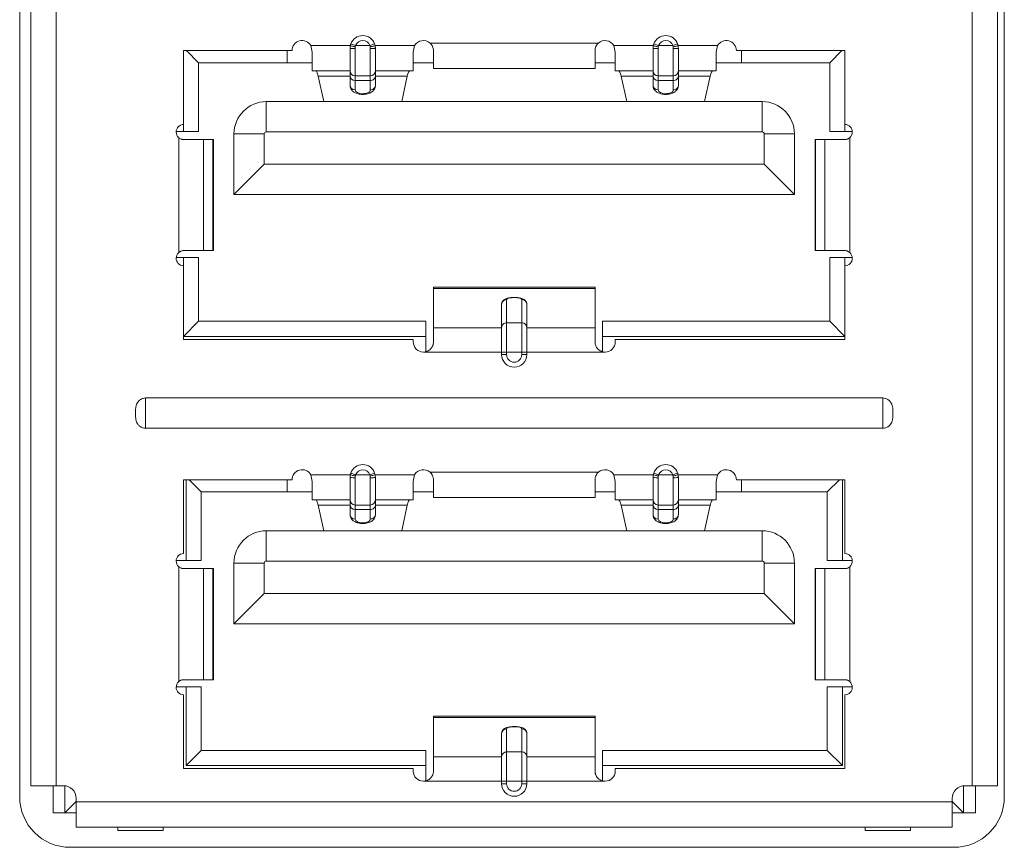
# Model space of a CAD drawing. Header units: millimetres. Extents: x 10000 to 10429, y -3552 to -3104.
# Tile 18 of 44: x 10169 to 10188, y -3520 to -3504. Entities that reach past the tile are written whole.
import ezdxf

# ---------------------------------------------------------------- set-up
doc = ezdxf.new("R2010")
doc.units = ezdxf.units.MM
doc.layers.add('1', color=7, linetype='Continuous', true_color=0xffffff)

msp = doc.modelspace()

# ---------------------------------------------------------------- linework, layer by layer
at = {"layer": '1', "color": 7, "linetype": 'Continuous', "lineweight": 18}
for p, q in [((10168.828, -3518.855), (10168.828, -3489.655)), ((10169.328, -3489.655), (10169.328, -3518.855)), ((10187.469, -3518.855), (10187.469, -3489.655)), ((10187.969, -3518.855), (10187.969, -3489.655)), ((10168.605, -3519.075), (10168.605, -3489.725)), ((10188.105, -3489.725), (10188.105, -3519.075)), ((10176.731, -3504.145), (10180.066, -3504.145)), ((10171.849, -3505.755), (10171.849, -3504.295)), ((10171.849, -3504.295), (10173.999, -3504.295)), ((10171.909, -3504.295), (10172.149, -3504.535)), ((10173.899, -3504.535), (10173.899, -3504.295)), ((10174.372, -3504.195), (10175.154, -3504.195)), ((10174.399, -3504.695), (10174.399, -3504.327)), ((10175.149, -3504.695), (10175.149, -3504.245)), ((10175.163, -3504.162), (10175.257, -3504.195)), ((10175.249, -3504.795), (10175.249, -3504.255)), ((10175.54, -3504.195), (10175.257, -3504.195)), ((10175.634, -3504.162), (10175.54, -3504.195)), ((10175.549, -3504.255), (10175.549, -3504.795)), ((10175.644, -3504.195), (10176.425, -3504.195)), ((10175.649, -3504.695), (10175.649, -3504.245)), ((10176.399, -3504.695), (10176.399, -3504.327)), ((10176.799, -3504.295), (10176.799, -3504.645)), ((10179.999, -3504.645), (10179.999, -3504.295)), ((10180.372, -3504.195), (10181.154, -3504.195)), ((10180.399, -3504.327), (10180.399, -3504.695)), ((10181.149, -3504.695), (10181.149, -3504.245)), ((10181.163, -3504.162), (10181.257, -3504.195)), ((10181.249, -3504.255), (10181.249, -3504.795)), ((10181.54, -3504.195), (10181.257, -3504.195)), ((10181.634, -3504.162), (10181.54, -3504.195)), ((10181.549, -3504.255), (10181.549, -3504.795)), ((10181.644, -3504.195), (10182.425, -3504.195)), ((10181.649, -3504.245), (10181.649, -3504.695)), ((10182.399, -3504.695), (10182.399, -3504.327)), ((10182.799, -3504.295), (10184.949, -3504.295)), ((10182.899, -3504.295), (10182.899, -3504.535)), ((10184.889, -3504.295), (10184.649, -3504.535)), ((10184.949, -3504.295), (10184.949, -3505.755)), ((10172.149, -3505.895), (10172.149, -3504.535)), ((10172.149, -3504.535), (10173.899, -3504.535)), ((10173.899, -3504.535), (10174.399, -3504.535)), ((10176.399, -3504.535), (10176.799, -3504.535)), ((10179.999, -3504.535), (10180.399, -3504.535)), ((10182.399, -3504.535), (10182.899, -3504.535)), ((10182.899, -3504.535), (10184.649, -3504.535)), ((10184.649, -3504.535), (10184.649, -3505.895)), ((10174.399, -3504.695), (10175.149, -3504.695)), ((10175.149, -3504.695), (10175.149, -3504.799)), ((10175.649, -3504.799), (10175.649, -3504.695)), ((10175.649, -3504.695), (10176.399, -3504.695)), ((10176.799, -3504.645), (10179.999, -3504.645)), ((10180.399, -3504.695), (10181.149, -3504.695)), ((10181.149, -3504.695), (10181.149, -3504.799)), ((10181.649, -3504.799), (10181.649, -3504.695)), ((10181.649, -3504.695), (10182.399, -3504.695)), ((10174.627, -3505.305), (10174.518, -3504.799)), ((10175.149, -3504.799), (10174.518, -3504.799)), ((10175.149, -3504.799), (10175.149, -3504.986)), ((10175.249, -3504.885), (10175.249, -3504.795)), ((10175.249, -3504.795), (10175.549, -3504.795)), ((10175.249, -3505.072), (10175.249, -3504.885)), ((10175.549, -3504.885), (10175.249, -3504.885)), ((10175.549, -3504.795), (10175.549, -3504.885)), ((10175.549, -3504.885), (10175.549, -3505.072)), ((10175.649, -3504.986), (10175.649, -3504.799)), ((10176.279, -3504.799), (10175.649, -3504.799)), ((10176.279, -3504.799), (10176.17, -3505.305)), ((10180.627, -3505.305), (10180.518, -3504.799)), ((10181.149, -3504.799), (10180.518, -3504.799)), ((10181.149, -3504.799), (10181.149, -3504.986)), ((10181.249, -3504.885), (10181.249, -3504.795)), ((10181.249, -3504.795), (10181.549, -3504.795)), ((10181.249, -3505.072), (10181.249, -3504.885)), ((10181.549, -3504.885), (10181.249, -3504.885)), ((10181.549, -3504.795), (10181.549, -3504.885)), ((10181.549, -3504.885), (10181.549, -3505.072)), ((10181.649, -3504.986), (10181.649, -3504.799)), ((10182.279, -3504.799), (10181.649, -3504.799)), ((10182.279, -3504.799), (10182.17, -3505.305)), ((10183.309, -3505.305), (10173.489, -3505.305)), ((10173.489, -3505.305), (10173.489, -3505.905)), ((10183.309, -3505.905), (10183.309, -3505.305)), ((10171.704, -3505.895), (10171.849, -3505.895)), ((10171.849, -3505.895), (10171.849, -3505.755)), ((10171.849, -3505.895), (10172.149, -3505.895)), ((10183.309, -3505.905), (10173.489, -3505.905)), ((10184.649, -3505.895), (10184.949, -3505.895)), ((10184.949, -3505.755), (10184.949, -3505.895)), ((10184.949, -3505.895), (10185.093, -3505.895)), ((10171.754, -3508.293), (10171.754, -3506.017)), ((10172.244, -3506.055), (10171.854, -3506.055)), ((10172.244, -3506.055), (10172.43, -3506.055)), ((10172.244, -3508.255), (10172.244, -3506.055)), ((10172.43, -3506.055), (10172.44, -3506.055)), ((10172.43, -3506.055), (10172.43, -3508.255)), ((10172.44, -3508.255), (10172.44, -3506.055)), ((10172.849, -3505.945), (10172.849, -3507.145)), ((10173.449, -3505.945), (10172.849, -3505.945)), ((10173.449, -3505.945), (10173.449, -3506.545)), ((10183.949, -3505.945), (10183.349, -3505.945)), ((10183.349, -3505.945), (10183.349, -3506.545)), ((10183.949, -3507.145), (10183.949, -3505.945)), ((10184.357, -3506.055), (10184.357, -3508.255)), ((10184.357, -3506.055), (10184.367, -3506.055)), ((10184.367, -3506.055), (10184.553, -3506.055)), ((10184.367, -3508.255), (10184.367, -3506.055)), ((10184.944, -3506.055), (10184.553, -3506.055)), ((10184.553, -3506.055), (10184.553, -3508.255)), ((10185.044, -3506.017), (10185.044, -3508.293)), ((10173.449, -3506.545), (10172.849, -3507.145)), ((10183.349, -3506.545), (10173.449, -3506.545)), ((10183.949, -3507.145), (10183.349, -3506.545)), ((10172.849, -3507.145), (10183.949, -3507.145)), ((10171.849, -3508.395), (10171.704, -3508.395)), ((10172.149, -3508.395), (10171.849, -3508.395)), ((10171.849, -3508.555), (10171.849, -3508.395)), ((10171.854, -3508.255), (10172.244, -3508.255)), ((10172.149, -3509.655), (10172.149, -3508.395)), ((10172.43, -3508.255), (10172.244, -3508.255)), ((10172.44, -3508.255), (10172.43, -3508.255)), ((10184.367, -3508.255), (10184.357, -3508.255)), ((10184.553, -3508.255), (10184.367, -3508.255)), ((10184.553, -3508.255), (10184.944, -3508.255)), ((10184.949, -3508.395), (10184.649, -3508.395)), ((10184.649, -3508.395), (10184.649, -3509.655)), ((10185.093, -3508.395), (10184.949, -3508.395)), ((10184.949, -3508.395), (10184.949, -3508.555)), ((10171.849, -3510.015), (10171.849, -3508.555)), ((10184.949, -3508.555), (10184.949, -3510.015)), ((10179.999, -3508.978), (10176.799, -3508.978)), ((10176.799, -3509.005), (10176.799, -3508.978)), ((10176.799, -3509.782), (10176.799, -3509.005)), ((10176.799, -3509.005), (10179.999, -3509.005)), ((10179.999, -3508.978), (10179.999, -3509.005)), ((10179.999, -3509.005), (10179.999, -3509.782)), ((10178.399, -3509.187), (10178.399, -3509.183)), ((10178.149, -3509.322), (10178.149, -3509.782)), ((10178.249, -3509.685), (10178.249, -3509.225)), ((10178.549, -3509.225), (10178.549, -3509.685)), ((10178.649, -3509.782), (10178.649, -3509.322)), ((10171.849, -3509.955), (10172.149, -3509.655)), ((10176.649, -3509.655), (10172.149, -3509.655)), ((10176.649, -3509.955), (10176.649, -3509.655)), ((10176.799, -3509.782), (10176.799, -3510.065)), ((10178.149, -3509.782), (10176.799, -3509.782)), ((10178.149, -3510.265), (10178.149, -3509.782)), ((10178.549, -3509.685), (10178.249, -3509.685)), ((10178.249, -3510.265), (10178.249, -3509.685)), ((10178.549, -3509.685), (10178.549, -3510.265)), ((10179.999, -3509.782), (10178.649, -3509.782)), ((10178.649, -3509.782), (10178.649, -3510.265)), ((10179.999, -3510.065), (10179.999, -3509.782)), ((10180.149, -3509.655), (10180.149, -3509.955)), ((10184.649, -3509.655), (10180.149, -3509.655)), ((10184.949, -3509.955), (10184.649, -3509.655)), ((10176.649, -3509.955), (10171.849, -3509.955)), ((10176.649, -3510.259), (10176.649, -3509.955)), ((10180.149, -3509.955), (10180.149, -3510.259)), ((10184.949, -3509.955), (10180.149, -3509.955)), ((10176.399, -3510.015), (10171.849, -3510.015)), ((10176.399, -3510.065), (10176.399, -3510.015)), ((10184.949, -3510.015), (10180.399, -3510.015)), ((10180.399, -3510.015), (10180.399, -3510.065)), ((10178.149, -3510.265), (10176.599, -3510.265)), ((10178.249, -3510.265), (10178.149, -3510.265)), ((10178.149, -3510.315), (10178.149, -3510.265)), ((10178.149, -3510.315), (10178.249, -3510.315)), ((10178.249, -3510.265), (10178.549, -3510.265)), ((10178.249, -3510.315), (10178.249, -3510.265)), ((10178.649, -3510.265), (10178.549, -3510.265)), ((10178.549, -3510.265), (10178.549, -3510.315)), ((10178.649, -3510.315), (10178.549, -3510.315)), ((10180.199, -3510.265), (10178.649, -3510.265)), ((10178.649, -3510.265), (10178.649, -3510.315)), ((10171.099, -3511.775), (10171.099, -3511.175)), ((10171.099, -3511.175), (10185.699, -3511.175)), ((10185.699, -3511.775), (10185.699, -3511.175)), ((10185.699, -3511.775), (10171.099, -3511.775)), ((10174.372, -3512.695), (10175.154, -3512.695)), ((10175.163, -3512.662), (10175.257, -3512.695)), ((10175.54, -3512.695), (10175.257, -3512.695)), ((10175.634, -3512.662), (10175.54, -3512.695)), ((10175.644, -3512.695), (10176.425, -3512.695)), ((10176.731, -3512.645), (10180.066, -3512.645)), ((10180.372, -3512.695), (10181.154, -3512.695)), ((10181.163, -3512.662), (10181.257, -3512.695)), ((10181.54, -3512.695), (10181.257, -3512.695)), ((10181.634, -3512.662), (10181.54, -3512.695)), ((10181.644, -3512.695), (10182.425, -3512.695)), ((10171.849, -3514.255), (10171.849, -3512.795)), ((10171.849, -3512.795), (10173.999, -3512.795)), ((10171.899, -3514.395), (10171.899, -3512.795)), ((10171.959, -3512.795), (10172.199, -3513.035)), ((10173.899, -3513.035), (10173.899, -3512.795)), ((10174.399, -3513.195), (10174.399, -3512.827)), ((10175.149, -3513.195), (10175.149, -3512.745)), ((10175.249, -3513.295), (10175.249, -3512.755)), ((10175.549, -3512.755), (10175.549, -3513.295)), ((10175.649, -3513.195), (10175.649, -3512.745)), ((10176.399, -3513.195), (10176.399, -3512.827)), ((10176.799, -3512.795), (10176.799, -3513.145)), ((10179.999, -3513.145), (10179.999, -3512.795)), ((10180.399, -3512.827), (10180.399, -3513.195)), ((10181.149, -3513.195), (10181.149, -3512.745)), ((10181.249, -3512.755), (10181.249, -3513.295)), ((10181.549, -3512.755), (10181.549, -3513.295)), ((10181.649, -3512.745), (10181.649, -3513.195)), ((10182.399, -3513.195), (10182.399, -3512.827)), ((10182.799, -3512.795), (10184.949, -3512.795)), ((10182.899, -3512.795), (10182.899, -3513.035)), ((10184.839, -3512.795), (10184.599, -3513.035)), ((10184.899, -3512.795), (10184.899, -3514.395)), ((10184.949, -3512.795), (10184.949, -3514.255)), ((10172.199, -3514.395), (10172.199, -3513.035)), ((10172.199, -3513.035), (10173.899, -3513.035)), ((10173.899, -3513.035), (10174.399, -3513.035)), ((10176.399, -3513.035), (10176.799, -3513.035)), ((10179.999, -3513.035), (10180.399, -3513.035)), ((10182.399, -3513.035), (10182.899, -3513.035)), ((10182.899, -3513.035), (10184.599, -3513.035)), ((10184.599, -3513.035), (10184.599, -3514.395)), ((10174.399, -3513.195), (10175.149, -3513.195)), ((10174.627, -3513.805), (10174.518, -3513.299)), ((10175.149, -3513.299), (10174.518, -3513.299)), ((10175.149, -3513.195), (10175.149, -3513.299)), ((10175.149, -3513.299), (10175.149, -3513.486)), ((10175.249, -3513.385), (10175.249, -3513.295)), ((10175.249, -3513.295), (10175.549, -3513.295)), ((10175.549, -3513.295), (10175.549, -3513.385)), ((10175.649, -3513.299), (10175.649, -3513.195)), ((10175.649, -3513.195), (10176.399, -3513.195)), ((10175.649, -3513.486), (10175.649, -3513.299)), ((10176.279, -3513.299), (10175.649, -3513.299)), ((10176.279, -3513.299), (10176.17, -3513.805)), ((10176.799, -3513.145), (10179.999, -3513.145)), ((10180.399, -3513.195), (10181.149, -3513.195)), ((10180.627, -3513.805), (10180.518, -3513.299)), ((10181.149, -3513.299), (10180.518, -3513.299)), ((10181.149, -3513.195), (10181.149, -3513.299)), ((10181.149, -3513.299), (10181.149, -3513.486)), ((10181.249, -3513.385), (10181.249, -3513.295)), ((10181.249, -3513.295), (10181.549, -3513.295)), ((10181.549, -3513.295), (10181.549, -3513.385)), ((10181.649, -3513.299), (10181.649, -3513.195)), ((10181.649, -3513.195), (10182.399, -3513.195)), ((10181.649, -3513.486), (10181.649, -3513.299)), ((10182.279, -3513.299), (10181.649, -3513.299)), ((10182.279, -3513.299), (10182.17, -3513.805)), ((10175.249, -3513.572), (10175.249, -3513.385)), ((10175.549, -3513.385), (10175.249, -3513.385)), ((10175.549, -3513.385), (10175.549, -3513.572)), ((10181.249, -3513.572), (10181.249, -3513.385)), ((10181.549, -3513.385), (10181.249, -3513.385)), ((10181.549, -3513.385), (10181.549, -3513.572)), ((10173.489, -3513.805), (10173.489, -3514.405)), ((10183.309, -3513.805), (10173.489, -3513.805)), ((10183.309, -3514.405), (10183.309, -3513.805)), ((10171.704, -3514.395), (10171.899, -3514.395)), ((10171.899, -3514.395), (10172.199, -3514.395)), ((10172.849, -3514.445), (10172.849, -3515.645)), ((10173.449, -3514.445), (10172.849, -3514.445)), ((10173.449, -3515.045), (10173.449, -3514.445)), ((10183.309, -3514.405), (10173.489, -3514.405)), ((10183.949, -3514.445), (10183.349, -3514.445)), ((10183.349, -3514.445), (10183.349, -3515.045)), ((10183.949, -3515.645), (10183.949, -3514.445)), ((10184.599, -3514.395), (10184.899, -3514.395)), ((10184.899, -3514.395), (10185.093, -3514.395)), ((10171.754, -3516.793), (10171.754, -3514.517)), ((10172.244, -3514.555), (10171.854, -3514.555)), ((10172.43, -3514.555), (10172.244, -3514.555)), ((10172.244, -3516.755), (10172.244, -3514.555)), ((10172.43, -3514.555), (10172.44, -3514.555)), ((10172.43, -3516.755), (10172.43, -3514.555)), ((10172.44, -3516.755), (10172.44, -3514.555)), ((10184.357, -3514.555), (10184.357, -3516.755)), ((10184.357, -3514.555), (10184.367, -3514.555)), ((10184.553, -3514.555), (10184.367, -3514.555)), ((10184.367, -3514.555), (10184.367, -3516.755)), ((10184.944, -3514.555), (10184.553, -3514.555)), ((10184.553, -3514.555), (10184.553, -3516.755)), ((10185.044, -3514.517), (10185.044, -3516.793)), ((10173.449, -3515.045), (10172.849, -3515.645)), ((10183.349, -3515.045), (10173.449, -3515.045)), ((10183.949, -3515.645), (10183.349, -3515.045)), ((10172.849, -3515.645), (10183.949, -3515.645)), ((10171.854, -3516.755), (10172.244, -3516.755)), ((10172.244, -3516.755), (10172.43, -3516.755)), ((10172.44, -3516.755), (10172.43, -3516.755)), ((10184.367, -3516.755), (10184.357, -3516.755)), ((10184.367, -3516.755), (10184.553, -3516.755)), ((10184.553, -3516.755), (10184.944, -3516.755)), ((10171.899, -3516.895), (10171.704, -3516.895)), ((10172.199, -3516.895), (10171.899, -3516.895)), ((10171.899, -3518.455), (10171.899, -3516.895)), ((10172.199, -3518.155), (10172.199, -3516.895)), ((10184.899, -3516.895), (10184.599, -3516.895)), ((10184.599, -3516.895), (10184.599, -3518.155)), ((10185.093, -3516.895), (10184.899, -3516.895)), ((10184.899, -3516.895), (10184.899, -3518.455)), ((10171.849, -3518.515), (10171.849, -3517.055)), ((10184.949, -3517.055), (10184.949, -3518.515)), ((10179.999, -3517.478), (10176.799, -3517.478)), ((10176.799, -3517.505), (10176.799, -3517.478)), ((10176.799, -3518.282), (10176.799, -3517.505)), ((10176.799, -3517.505), (10179.999, -3517.505)), ((10179.999, -3517.478), (10179.999, -3517.505)), ((10179.999, -3517.505), (10179.999, -3518.282)), ((10178.249, -3518.185), (10178.249, -3517.725)), ((10178.399, -3517.687), (10178.399, -3517.683)), ((10178.549, -3517.725), (10178.549, -3518.185)), ((10178.149, -3517.822), (10178.149, -3518.282)), ((10178.649, -3518.282), (10178.649, -3517.822)), ((10171.899, -3518.455), (10172.199, -3518.155)), ((10176.649, -3518.155), (10172.199, -3518.155)), ((10176.649, -3518.455), (10176.649, -3518.155)), ((10178.549, -3518.185), (10178.249, -3518.185)), ((10178.249, -3518.765), (10178.249, -3518.185)), ((10178.549, -3518.185), (10178.549, -3518.765)), ((10180.149, -3518.155), (10180.149, -3518.455)), ((10184.599, -3518.155), (10180.149, -3518.155)), ((10184.899, -3518.455), (10184.599, -3518.155)), ((10176.799, -3518.282), (10176.799, -3518.565)), ((10178.149, -3518.282), (10176.799, -3518.282)), ((10178.149, -3518.765), (10178.149, -3518.282)), ((10179.999, -3518.282), (10178.649, -3518.282)), ((10178.649, -3518.282), (10178.649, -3518.765)), ((10179.999, -3518.565), (10179.999, -3518.282)), ((10176.399, -3518.515), (10171.849, -3518.515)), ((10176.649, -3518.455), (10171.899, -3518.455)), ((10176.399, -3518.565), (10176.399, -3518.515)), ((10176.649, -3518.759), (10176.649, -3518.455)), ((10180.149, -3518.455), (10180.149, -3518.759)), ((10184.899, -3518.455), (10180.149, -3518.455)), ((10184.949, -3518.515), (10180.399, -3518.515)), ((10180.399, -3518.515), (10180.399, -3518.565)), ((10178.149, -3518.765), (10176.599, -3518.765)), ((10178.149, -3518.815), (10178.149, -3518.765)), ((10178.249, -3518.765), (10178.149, -3518.765)), ((10178.249, -3518.815), (10178.249, -3518.765)), ((10178.249, -3518.765), (10178.549, -3518.765)), ((10178.549, -3518.765), (10178.549, -3518.815)), ((10178.649, -3518.765), (10178.549, -3518.765)), ((10180.199, -3518.765), (10178.649, -3518.765)), ((10178.649, -3518.765), (10178.649, -3518.815)), ((10168.828, -3518.855), (10169.328, -3518.855)), ((10169.267, -3518.855), (10169.267, -3519.395)), ((10169.328, -3518.855), (10169.474, -3518.855)), ((10169.499, -3518.856), (10169.499, -3519.395)), ((10178.149, -3518.815), (10178.249, -3518.815)), ((10178.549, -3518.815), (10178.649, -3518.815)), ((10187.299, -3519.395), (10187.299, -3518.856)), ((10187.324, -3518.855), (10187.469, -3518.855)), ((10187.469, -3518.855), (10187.969, -3518.855)), ((10187.531, -3518.855), (10187.531, -3519.395)), ((10169.724, -3519.105), (10169.724, -3519.175)), ((10187.074, -3519.175), (10187.074, -3519.105)), ((10169.499, -3519.395), (10169.724, -3519.17)), ((10169.724, -3519.175), (10169.724, -3519.675)), ((10169.724, -3519.175), (10187.074, -3519.175)), ((10187.299, -3519.395), (10187.074, -3519.17)), ((10187.074, -3519.675), (10187.074, -3519.175)), ((10169.267, -3519.395), (10169.499, -3519.395)), ((10169.499, -3519.395), (10169.724, -3519.395)), ((10187.074, -3519.395), (10187.299, -3519.395)), ((10187.531, -3519.395), (10187.299, -3519.395)), ((10169.724, -3519.675), (10187.074, -3519.675)), ((10170.549, -3519.675), (10170.549, -3519.745)), ((10171.449, -3519.745), (10170.549, -3519.745)), ((10171.449, -3519.675), (10171.449, -3519.745)), ((10185.349, -3519.745), (10185.349, -3519.675)), ((10186.249, -3519.745), (10185.349, -3519.745)), ((10186.249, -3519.675), (10186.249, -3519.745)), ((10187.105, -3520.075), (10169.605, -3520.075))]:
    msp.add_line(p, q, dxfattribs=at)
for centre, radius, start, end in [((10174.199, -3504.295), 0.2, 30, 180), ((10175.399, -3504.245), 0.25, 19.4712, 160.5288), ((10175.399, -3504.245), 0.15, 90, 160.5288), ((10175.399, -3504.245), 0.15, 19.4712, 90), ((10176.599, -3504.295), 0.2, 48.5904, 150), ((10180.199, -3504.295), 0.2, 30, 131.4096), ((10181.399, -3504.245), 0.25, 19.4712, 160.5288), ((10181.399, -3504.245), 0.15, 90, 160.5288), ((10181.399, -3504.245), 0.15, 19.4712, 90), ((10182.599, -3504.295), 0.2, 0, 150), ((10175.249, -3504.695), 0.1, 180, 270), ((10175.549, -3504.695), 0.1, 270, 0), ((10181.249, -3504.695), 0.1, 180, 270), ((10181.549, -3504.695), 0.1, 270, 0), ((10173.489, -3505.945), 0.64, 90, 180), ((10183.309, -3505.945), 0.64, 0, 90), ((10171.854, -3505.905), 0.15, 91.9102, 180), ((10171.854, -3505.905), 0.15, 179.9992, 228.1897), ((10171.854, -3505.905), 0.15, 180, 180.031), ((10173.489, -3505.945), 0.04, 90, 180), ((10183.309, -3505.945), 0.04, 0, 90), ((10184.944, -3505.905), 0.15, 359.9992, 88.0898), ((10184.944, -3505.905), 0.15, 311.8103, 0), ((10184.944, -3505.905), 0.15, 360, 0.031), ((10171.854, -3508.405), 0.15, 131.8103, 180), ((10171.854, -3508.405), 0.15, 179.9992, 268.0898), ((10171.854, -3508.405), 0.15, 180, 180.031), ((10184.944, -3508.405), 0.15, 271.9102, 0), ((10184.944, -3508.405), 0.15, 359.9992, 48.1897), ((10184.944, -3508.405), 0.15, 360, 0.031), ((10176.599, -3510.065), 0.2, 180, 270), ((10180.199, -3510.065), 0.2, 270, 0), ((10178.399, -3510.315), 0.25, 180, 0), ((10178.399, -3510.315), 0.15, 180, 270), ((10175.399, -3512.745), 0.25, 19.4712, 160.5288), ((10181.399, -3512.745), 0.25, 19.4712, 160.5288), ((10174.199, -3512.795), 0.2, 30, 180), ((10175.399, -3512.745), 0.15, 90, 160.5288), ((10175.399, -3512.745), 0.15, 19.4712, 90), ((10176.599, -3512.795), 0.2, 48.5904, 150), ((10180.199, -3512.795), 0.2, 30, 131.4096), ((10181.399, -3512.745), 0.15, 90, 160.5288), ((10181.399, -3512.745), 0.15, 19.4712, 90), ((10182.599, -3512.795), 0.2, 0, 150), ((10175.249, -3513.195), 0.1, 180, 270), ((10175.549, -3513.195), 0.1, 270, 0), ((10181.249, -3513.195), 0.1, 180, 270), ((10181.549, -3513.195), 0.1, 270, 0), ((10173.489, -3514.445), 0.64, 90, 180), ((10183.309, -3514.445), 0.64, 0, 90), ((10171.854, -3514.405), 0.15, 91.9102, 180), ((10184.944, -3514.405), 0.15, 359.9992, 88.0898), ((10171.854, -3514.405), 0.15, 179.9992, 228.1897), ((10171.854, -3514.405), 0.15, 180, 180.031), ((10173.489, -3514.445), 0.04, 90, 180), ((10183.309, -3514.445), 0.04, 0, 90), ((10184.944, -3514.405), 0.15, 311.8103, 0), ((10184.944, -3514.405), 0.15, 360, 0.031), ((10171.854, -3516.905), 0.15, 131.8103, 180), ((10184.944, -3516.905), 0.15, 359.9992, 48.1897), ((10171.854, -3516.905), 0.15, 179.9992, 268.0898), ((10171.854, -3516.905), 0.15, 180, 180.031), ((10184.944, -3516.905), 0.15, 271.9102, 0), ((10184.944, -3516.905), 0.15, 0, 0.031), ((10176.599, -3518.565), 0.2, 180, 270), ((10180.199, -3518.565), 0.2, 270, 0), ((10169.474, -3519.105), 0.25, 0, 90), ((10178.399, -3518.815), 0.25, 180, 0), ((10178.399, -3518.815), 0.15, 180, 270), ((10178.399, -3518.815), 0.15, 270, 0), ((10187.324, -3519.105), 0.25, 90, 180), ((10169.605, -3519.075), 1, 180, 270), ((10187.105, -3519.075), 1, 270, 0)]:
    msp.add_arc(centre, radius, start, end, dxfattribs=at)
for centre, major_axis, ratio, start_param, end_param in [((10175.249, -3504.245), (-0.1, 0), 0.1, 0, 1.570796), ((10175.252, -3504.215), (-0.098, 0.02), 0.039192, 0.004005, 1.578803), ((10175.546, -3504.215), (-0.098, -0.02), 0.039192, 1.562789, 3.137588), ((10175.549, -3504.245), (-0.1, 0), 0.1, 1.570796, 3.141593), ((10181.249, -3504.245), (-0.1, 0), 0.1, 0, 1.570796), ((10181.252, -3504.215), (-0.098, 0.02), 0.039192, 0.004005, 1.578803), ((10181.546, -3504.215), (-0.098, -0.02), 0.039192, 1.562789, 3.137588), ((10181.549, -3504.245), (0.1, 0), 0.1, 4.712389, 6.283185), ((10175.249, -3504.799), (-0.1, 0), 0.861629, 0, 1.570796), ((10175.549, -3504.799), (-0.1, 0), 0.861629, 1.570796, 3.141593), ((10181.249, -3504.799), (-0.1, 0), 0.861629, 0, 1.570796), ((10181.549, -3504.799), (-0.1, 0), 0.861629, 1.570796, 3.141593), ((10175.249, -3504.986), (-0.1, 0), 0.861629, 0, 1.570796), ((10175.399, -3505.072), (-0.15, 0), 0.507538, 0, 1.570796), ((10175.399, -3505.072), (-0.15, 0), 0.507538, 1.570796, 3.141593), ((10175.549, -3504.986), (-0.1, 0), 0.861629, 1.570796, 3.141593), ((10181.249, -3504.986), (-0.1, 0), 0.861629, 0, 1.570796), ((10181.399, -3505.072), (-0.15, 0), 0.507538, 0, 1.570796), ((10181.399, -3505.072), (-0.15, 0), 0.507538, 1.570796, 3.141593), ((10181.549, -3504.986), (-0.1, 0), 0.861629, 1.570796, 3.141593), ((10178.399, -3509.225), (0.15, 0), 0.255446, 1.570796, 3.141593), ((10178.399, -3509.225), (0.15, 0), 0.255446, 0, 1.570796), ((10178.249, -3509.322), (0.1, 0), 0.966823, 1.570796, 3.141593), ((10178.549, -3509.322), (-0.1, 0), 0.966823, 3.141593, 4.712389), ((10178.249, -3509.782), (0.1, 0), 0.966823, 1.570796, 3.141593), ((10178.549, -3509.782), (-0.1, 0), 0.966823, 3.141593, 4.712389), ((10175.252, -3512.715), (-0.098, 0.02), 0.039191, 0.004005, 1.578803), ((10175.546, -3512.715), (-0.098, -0.02), 0.039191, 1.562789, 3.137588), ((10181.252, -3512.715), (-0.098, 0.02), 0.039191, 0.004005, 1.578803), ((10181.546, -3512.715), (-0.098, -0.02), 0.039191, 1.562789, 3.137588), ((10175.249, -3512.745), (-0.1, 0), 0.1, 0, 1.570796), ((10175.549, -3512.745), (-0.1, 0), 0.1, 1.570796, 3.141593), ((10181.249, -3512.745), (-0.1, 0), 0.1, 0, 1.570796), ((10181.549, -3512.745), (0.1, 0), 0.1, 4.712389, 6.283185), ((10175.249, -3513.299), (-0.1, 0), 0.861629, 0, 1.570796), ((10175.549, -3513.299), (-0.1, 0), 0.861629, 1.570796, 3.141593), ((10181.249, -3513.299), (-0.1, 0), 0.861629, 0, 1.570796), ((10181.549, -3513.299), (-0.1, 0), 0.861629, 1.570796, 3.141593), ((10175.249, -3513.486), (-0.1, 0), 0.861629, 0, 1.570796), ((10175.549, -3513.486), (-0.1, 0), 0.861629, 1.570796, 3.141593), ((10181.249, -3513.486), (-0.1, 0), 0.861629, 0, 1.570796), ((10181.549, -3513.486), (-0.1, 0), 0.861629, 1.570796, 3.141593), ((10175.399, -3513.572), (-0.15, 0), 0.507538, 0, 1.570796), ((10175.399, -3513.572), (-0.15, 0), 0.507538, 1.570796, 3.141593), ((10181.399, -3513.572), (-0.15, 0), 0.507538, 0, 1.570796), ((10181.399, -3513.572), (-0.15, 0), 0.507538, 1.570796, 3.141593), ((10178.249, -3517.822), (-0.1, 0), 0.966823, 4.712389, 6.283185), ((10178.399, -3517.725), (0.15, 0), 0.255446, 1.570796, 3.141593), ((10178.399, -3517.725), (0.15, 0), 0.255446, 0, 1.570796), ((10178.549, -3517.822), (-0.1, 0), 0.966823, 3.141593, 4.712389), ((10178.249, -3518.282), (0.1, 0), 0.966823, 1.570796, 3.141593), ((10178.549, -3518.282), (-0.1, 0), 0.966823, 3.141593, 4.712389)]:
    msp.add_ellipse(centre, major_axis=major_axis, ratio=ratio, start_param=start_param, end_param=end_param, dxfattribs=at)
for points, knots in [([(10176.731, -3504.145), (10176.742, -3504.154), (10176.751, -3504.165), (10176.768, -3504.188), (10176.775, -3504.201), (10176.787, -3504.226), (10176.791, -3504.24), (10176.797, -3504.267), (10176.799, -3504.281), (10176.799, -3504.295)], [0, 0, 0, 0, 0.25, 0.25, 0.5, 0.5, 0.75, 0.75, 1, 1, 1, 1]), ([(10179.999, -3504.295), (10179.999, -3504.281), (10180, -3504.267), (10180.006, -3504.24), (10180.01, -3504.226), (10180.022, -3504.201), (10180.029, -3504.188), (10180.046, -3504.165), (10180.055, -3504.154), (10180.066, -3504.145)], [0, 0, 0, 0, 0.25, 0.25, 0.5, 0.5, 0.75, 0.75, 1, 1, 1, 1]), ([(10175.149, -3504.245), (10175.149, -3504.24), (10175.149, -3504.235), (10175.149, -3504.226), (10175.15, -3504.221), (10175.151, -3504.209), (10175.152, -3504.202), (10175.154, -3504.195)], [0, 0, 0, 0, 0.282487, 0.282487, 0.564975, 0.564975, 1, 1, 1, 1]), ([(10175.154, -3504.195), (10175.154, -3504.192), (10175.155, -3504.189), (10175.157, -3504.182), (10175.157, -3504.179), (10175.16, -3504.171), (10175.161, -3504.166), (10175.163, -3504.162)], [0, 0, 0, 0, 0.282168, 0.282168, 0.564337, 0.564337, 1, 1, 1, 1]), ([(10175.644, -3504.195), (10175.645, -3504.2), (10175.645, -3504.204), (10175.647, -3504.214), (10175.647, -3504.218), (10175.648, -3504.23), (10175.649, -3504.238), (10175.649, -3504.245)], [0, 0, 0, 0, 0.282658, 0.282658, 0.565317, 0.565317, 1, 1, 1, 1]), ([(10181.149, -3504.245), (10181.149, -3504.24), (10181.149, -3504.235), (10181.149, -3504.226), (10181.15, -3504.221), (10181.151, -3504.209), (10181.152, -3504.202), (10181.154, -3504.195)], [0, 0, 0, 0, 0.282658, 0.282658, 0.565317, 0.565317, 1, 1, 1, 1]), ([(10181.634, -3504.162), (10181.635, -3504.165), (10181.636, -3504.168), (10181.638, -3504.174), (10181.639, -3504.177), (10181.641, -3504.185), (10181.643, -3504.19), (10181.644, -3504.195)], [0, 0, 0, 0, 0.282168, 0.282168, 0.564337, 0.564337, 1, 1, 1, 1]), ([(10181.644, -3504.195), (10181.645, -3504.2), (10181.645, -3504.204), (10181.647, -3504.214), (10181.647, -3504.218), (10181.648, -3504.23), (10181.649, -3504.238), (10181.649, -3504.245)], [0, 0, 0, 0, 0.282487, 0.282487, 0.564975, 0.564975, 1, 1, 1, 1]), ([(10174.518, -3504.799), (10174.51, -3504.765), (10174.501, -3504.739), (10174.484, -3504.704), (10174.476, -3504.695), (10174.467, -3504.695)], [0, 0, 0, 0, 0.5, 0.5, 1, 1, 1, 1]), ([(10176.33, -3504.695), (10176.321, -3504.695), (10176.313, -3504.704), (10176.296, -3504.739), (10176.287, -3504.765), (10176.279, -3504.799)], [0, 0, 0, 0, 0.5, 0.5, 1, 1, 1, 1]), ([(10180.518, -3504.799), (10180.51, -3504.765), (10180.501, -3504.739), (10180.484, -3504.704), (10180.476, -3504.695), (10180.467, -3504.695)], [0, 0, 0, 0, 0.5, 0.5, 1, 1, 1, 1]), ([(10182.33, -3504.695), (10182.321, -3504.695), (10182.313, -3504.704), (10182.296, -3504.739), (10182.287, -3504.765), (10182.279, -3504.799)], [0, 0, 0, 0, 0.5, 0.5, 1, 1, 1, 1]), ([(10175.149, -3504.986), (10175.149, -3505.006), (10175.156, -3505.042), (10175.188, -3505.089), (10175.237, -3505.127), (10175.307, -3505.155), (10175.399, -3505.166), (10175.496, -3505.154), (10175.573, -3505.121), (10175.625, -3505.072), (10175.646, -3505.024), (10175.649, -3504.996), (10175.649, -3504.986)], [0, 0, 0, 0, 0.086126, 0.167505, 0.256927, 0.370044, 0.501009, 0.630309, 0.768367, 0.869104, 0.957249, 1, 1, 1, 1]), ([(10181.149, -3504.986), (10181.149, -3505.006), (10181.156, -3505.042), (10181.188, -3505.089), (10181.237, -3505.127), (10181.307, -3505.155), (10181.399, -3505.166), (10181.496, -3505.154), (10181.573, -3505.121), (10181.625, -3505.072), (10181.646, -3505.024), (10181.649, -3504.996), (10181.649, -3504.986)], [0, 0, 0, 0, 0.086126, 0.167505, 0.256927, 0.370044, 0.501009, 0.630309, 0.768367, 0.869104, 0.957249, 1, 1, 1, 1]), ([(10171.854, -3506.055), (10171.845, -3506.055), (10171.836, -3506.054), (10171.822, -3506.052), (10171.818, -3506.051), (10171.809, -3506.048), (10171.805, -3506.047), (10171.792, -3506.042), (10171.784, -3506.038), (10171.768, -3506.028), (10171.761, -3506.023), (10171.754, -3506.017)], [0, 0, 0, 0, 0.25, 0.25, 0.375, 0.375, 0.5, 0.5, 0.75, 0.75, 1, 1, 1, 1]), ([(10185.044, -3506.017), (10185.037, -3506.023), (10185.029, -3506.028), (10185.018, -3506.035), (10185.014, -3506.038), (10185.005, -3506.042), (10185.001, -3506.044), (10184.988, -3506.048), (10184.98, -3506.051), (10184.962, -3506.054), (10184.953, -3506.055), (10184.944, -3506.055)], [0, 0, 0, 0, 0.25, 0.25, 0.375, 0.375, 0.5, 0.5, 0.75, 0.75, 1, 1, 1, 1]), ([(10171.754, -3508.293), (10171.761, -3508.287), (10171.768, -3508.282), (10171.78, -3508.274), (10171.784, -3508.272), (10171.792, -3508.268), (10171.796, -3508.266), (10171.809, -3508.261), (10171.818, -3508.259), (10171.835, -3508.256), (10171.845, -3508.255), (10171.854, -3508.255)], [0, 0, 0, 0, 0.25, 0.25, 0.375, 0.375, 0.5, 0.5, 0.75, 0.75, 1, 1, 1, 1]), ([(10184.944, -3508.255), (10184.953, -3508.255), (10184.962, -3508.256), (10184.975, -3508.258), (10184.979, -3508.259), (10184.988, -3508.262), (10184.993, -3508.263), (10185.005, -3508.268), (10185.014, -3508.272), (10185.029, -3508.281), (10185.037, -3508.287), (10185.044, -3508.293)], [0, 0, 0, 0, 0.25, 0.25, 0.375, 0.375, 0.5, 0.5, 0.75, 0.75, 1, 1, 1, 1]), ([(10178.399, -3509.183), (10178.375, -3509.183), (10178.326, -3509.186), (10178.26, -3509.198), (10178.209, -3509.217), (10178.17, -3509.251), (10178.152, -3509.288), (10178.149, -3509.311), (10178.149, -3509.322)], [0, 0, 0, 0, 0.193343, 0.421201, 0.637271, 0.785823, 0.911358, 1, 1, 1, 1]), ([(10178.649, -3509.322), (10178.648, -3509.306), (10178.643, -3509.279), (10178.621, -3509.246), (10178.594, -3509.223), (10178.556, -3509.204), (10178.502, -3509.19), (10178.443, -3509.184), (10178.408, -3509.183), (10178.399, -3509.183)], [0, 0, 0, 0, 0.136469, 0.24541, 0.352934, 0.482403, 0.702823, 0.923407, 1, 1, 1, 1]), ([(10176.799, -3510.065), (10176.799, -3510.077), (10176.797, -3510.09), (10176.794, -3510.108), (10176.793, -3510.114), (10176.789, -3510.127), (10176.787, -3510.133), (10176.78, -3510.151), (10176.774, -3510.162), (10176.763, -3510.179), (10176.759, -3510.184), (10176.751, -3510.195), (10176.747, -3510.2), (10176.733, -3510.214), (10176.723, -3510.222), (10176.7, -3510.238), (10176.689, -3510.244), (10176.67, -3510.252), (10176.664, -3510.254), (10176.651, -3510.258), (10176.645, -3510.26), (10176.625, -3510.264), (10176.612, -3510.265), (10176.599, -3510.265)], [0, 0, 0, 0, 0.125, 0.125, 0.1875, 0.1875, 0.25, 0.25, 0.375, 0.375, 0.4375, 0.4375, 0.5, 0.5, 0.625, 0.625, 0.75, 0.75, 0.8125, 0.8125, 0.875, 0.875, 1, 1, 1, 1]), ([(10180.199, -3510.265), (10180.185, -3510.265), (10180.172, -3510.264), (10180.152, -3510.26), (10180.146, -3510.258), (10180.133, -3510.254), (10180.127, -3510.252), (10180.109, -3510.244), (10180.097, -3510.238), (10180.08, -3510.226), (10180.075, -3510.222), (10180.065, -3510.214), (10180.06, -3510.209), (10180.046, -3510.195), (10180.038, -3510.185), (10180.024, -3510.163), (10180.018, -3510.151), (10180.01, -3510.133), (10180.008, -3510.127), (10180.005, -3510.115), (10180.003, -3510.108), (10180, -3510.09), (10179.999, -3510.077), (10179.999, -3510.065)], [0, 0, 0, 0, 0.125, 0.125, 0.1875, 0.1875, 0.25, 0.25, 0.375, 0.375, 0.4375, 0.4375, 0.5, 0.5, 0.625, 0.625, 0.75, 0.75, 0.8125, 0.8125, 0.875, 0.875, 1, 1, 1, 1]), ([(10178.549, -3510.315), (10178.549, -3510.354), (10178.532, -3510.393), (10178.477, -3510.449), (10178.438, -3510.466), (10178.399, -3510.465)], [0, 0, 0, 0, 0.5, 0.5, 1, 1, 1, 1]), ([(10171.099, -3511.775), (10171.081, -3511.775), (10171.064, -3511.773), (10171.04, -3511.766), (10171.032, -3511.763), (10171.016, -3511.756), (10171.008, -3511.752), (10170.994, -3511.743), (10170.987, -3511.738), (10170.974, -3511.727), (10170.961, -3511.715), (10170.95, -3511.702), (10170.94, -3511.688), (10170.936, -3511.681), (10170.923, -3511.659), (10170.917, -3511.643), (10170.907, -3511.61), (10170.904, -3511.593), (10170.9, -3511.559), (10170.899, -3511.543), (10170.899, -3511.509), (10170.899, -3511.492), (10170.899, -3511.458), (10170.899, -3511.441), (10170.899, -3511.407), (10170.9, -3511.39), (10170.903, -3511.364), (10170.904, -3511.356), (10170.908, -3511.339), (10170.91, -3511.331), (10170.917, -3511.306), (10170.923, -3511.291), (10170.94, -3511.261), (10170.95, -3511.247), (10170.968, -3511.228), (10170.974, -3511.223), (10170.987, -3511.212), (10171.001, -3511.202), (10171.016, -3511.194), (10171.032, -3511.187), (10171.04, -3511.184), (10171.065, -3511.177), (10171.081, -3511.175), (10171.099, -3511.175)], [0, 0, 0, 0, 0.0625, 0.0625, 0.09375, 0.09375, 0.125, 0.125, 0.15625, 0.15625, 0.1875, 0.21875, 0.21875, 0.25, 0.25, 0.3125, 0.3125, 0.375, 0.375, 0.4375, 0.4375, 0.5, 0.5, 0.5625, 0.5625, 0.625, 0.625, 0.65625, 0.65625, 0.6875, 0.6875, 0.75, 0.75, 0.8125, 0.8125, 0.84375, 0.84375, 0.875, 0.90625, 0.90625, 0.9375, 0.9375, 1, 1, 1, 1]), ([(10185.699, -3511.175), (10185.716, -3511.175), (10185.733, -3511.177), (10185.757, -3511.184), (10185.766, -3511.187), (10185.781, -3511.194), (10185.789, -3511.198), (10185.803, -3511.207), (10185.81, -3511.212), (10185.824, -3511.223), (10185.836, -3511.235), (10185.847, -3511.248), (10185.857, -3511.262), (10185.862, -3511.269), (10185.874, -3511.291), (10185.881, -3511.307), (10185.89, -3511.34), (10185.893, -3511.357), (10185.897, -3511.39), (10185.898, -3511.407), (10185.899, -3511.441), (10185.899, -3511.458), (10185.899, -3511.492), (10185.899, -3511.509), (10185.898, -3511.543), (10185.897, -3511.56), (10185.894, -3511.585), (10185.893, -3511.594), (10185.89, -3511.611), (10185.888, -3511.619), (10185.88, -3511.643), (10185.874, -3511.659), (10185.857, -3511.689), (10185.847, -3511.703), (10185.83, -3511.721), (10185.823, -3511.727), (10185.81, -3511.738), (10185.796, -3511.748), (10185.781, -3511.756), (10185.766, -3511.763), (10185.757, -3511.766), (10185.733, -3511.773), (10185.716, -3511.775), (10185.699, -3511.775)], [0, 0, 0, 0, 0.0625, 0.0625, 0.09375, 0.09375, 0.125, 0.125, 0.15625, 0.15625, 0.1875, 0.21875, 0.21875, 0.25, 0.25, 0.3125, 0.3125, 0.375, 0.375, 0.4375, 0.4375, 0.5, 0.5, 0.5625, 0.5625, 0.625, 0.625, 0.65625, 0.65625, 0.6875, 0.6875, 0.75, 0.75, 0.8125, 0.8125, 0.84375, 0.84375, 0.875, 0.90625, 0.90625, 0.9375, 0.9375, 1, 1, 1, 1]), ([(10175.149, -3512.745), (10175.149, -3512.74), (10175.149, -3512.735), (10175.149, -3512.726), (10175.15, -3512.721), (10175.151, -3512.709), (10175.152, -3512.702), (10175.154, -3512.695)], [0, 0, 0, 0, 0.282487, 0.282487, 0.564975, 0.564975, 1, 1, 1, 1]), ([(10175.154, -3512.695), (10175.154, -3512.692), (10175.155, -3512.689), (10175.157, -3512.682), (10175.157, -3512.679), (10175.16, -3512.671), (10175.161, -3512.666), (10175.163, -3512.662)], [0, 0, 0, 0, 0.282168, 0.282168, 0.564337, 0.564337, 1, 1, 1, 1]), ([(10175.644, -3512.695), (10175.645, -3512.7), (10175.645, -3512.704), (10175.647, -3512.714), (10175.647, -3512.718), (10175.648, -3512.73), (10175.649, -3512.738), (10175.649, -3512.745)], [0, 0, 0, 0, 0.282658, 0.282658, 0.565317, 0.565317, 1, 1, 1, 1]), ([(10176.731, -3512.645), (10176.742, -3512.654), (10176.751, -3512.665), (10176.768, -3512.688), (10176.775, -3512.701), (10176.787, -3512.726), (10176.791, -3512.74), (10176.797, -3512.767), (10176.799, -3512.781), (10176.799, -3512.795)], [0, 0, 0, 0, 0.25, 0.25, 0.5, 0.5, 0.75, 0.75, 1, 1, 1, 1]), ([(10179.999, -3512.795), (10179.999, -3512.781), (10180, -3512.767), (10180.006, -3512.74), (10180.01, -3512.726), (10180.022, -3512.701), (10180.029, -3512.688), (10180.046, -3512.665), (10180.055, -3512.654), (10180.066, -3512.645)], [0, 0, 0, 0, 0.25, 0.25, 0.5, 0.5, 0.75, 0.75, 1, 1, 1, 1]), ([(10181.149, -3512.745), (10181.149, -3512.74), (10181.149, -3512.735), (10181.149, -3512.726), (10181.15, -3512.721), (10181.151, -3512.709), (10181.152, -3512.702), (10181.154, -3512.695)], [0, 0, 0, 0, 0.282658, 0.282658, 0.565317, 0.565317, 1, 1, 1, 1]), ([(10181.634, -3512.662), (10181.635, -3512.665), (10181.636, -3512.668), (10181.638, -3512.674), (10181.639, -3512.677), (10181.641, -3512.685), (10181.643, -3512.69), (10181.644, -3512.695)], [0, 0, 0, 0, 0.282168, 0.282168, 0.564337, 0.564337, 1, 1, 1, 1]), ([(10181.644, -3512.695), (10181.645, -3512.7), (10181.645, -3512.704), (10181.647, -3512.714), (10181.647, -3512.718), (10181.648, -3512.73), (10181.649, -3512.738), (10181.649, -3512.745)], [0, 0, 0, 0, 0.282487, 0.282487, 0.564975, 0.564975, 1, 1, 1, 1]), ([(10174.518, -3513.299), (10174.51, -3513.265), (10174.501, -3513.239), (10174.484, -3513.204), (10174.476, -3513.195), (10174.467, -3513.195)], [0, 0, 0, 0, 0.5, 0.5, 1, 1, 1, 1]), ([(10176.33, -3513.195), (10176.321, -3513.195), (10176.313, -3513.204), (10176.296, -3513.239), (10176.287, -3513.265), (10176.279, -3513.299)], [0, 0, 0, 0, 0.5, 0.5, 1, 1, 1, 1]), ([(10180.518, -3513.299), (10180.51, -3513.265), (10180.501, -3513.239), (10180.484, -3513.204), (10180.476, -3513.195), (10180.467, -3513.195)], [0, 0, 0, 0, 0.5, 0.5, 1, 1, 1, 1]), ([(10182.33, -3513.195), (10182.321, -3513.195), (10182.313, -3513.204), (10182.296, -3513.239), (10182.287, -3513.265), (10182.279, -3513.299)], [0, 0, 0, 0, 0.5, 0.5, 1, 1, 1, 1]), ([(10175.149, -3513.486), (10175.149, -3513.506), (10175.156, -3513.542), (10175.188, -3513.589), (10175.237, -3513.627), (10175.307, -3513.655), (10175.399, -3513.666), (10175.496, -3513.654), (10175.573, -3513.621), (10175.625, -3513.572), (10175.646, -3513.524), (10175.649, -3513.496), (10175.649, -3513.486)], [0, 0, 0, 0, 0.086126, 0.167505, 0.256927, 0.370044, 0.501009, 0.630309, 0.768367, 0.869104, 0.957249, 1, 1, 1, 1]), ([(10181.149, -3513.486), (10181.149, -3513.506), (10181.156, -3513.542), (10181.188, -3513.589), (10181.237, -3513.627), (10181.307, -3513.655), (10181.399, -3513.666), (10181.496, -3513.654), (10181.573, -3513.621), (10181.625, -3513.572), (10181.646, -3513.524), (10181.649, -3513.496), (10181.649, -3513.486)], [0, 0, 0, 0, 0.086126, 0.167505, 0.256927, 0.370044, 0.501009, 0.630309, 0.768367, 0.869104, 0.957249, 1, 1, 1, 1]), ([(10171.854, -3514.555), (10171.845, -3514.555), (10171.836, -3514.554), (10171.822, -3514.552), (10171.818, -3514.551), (10171.809, -3514.548), (10171.805, -3514.547), (10171.792, -3514.542), (10171.784, -3514.538), (10171.768, -3514.528), (10171.761, -3514.523), (10171.754, -3514.517)], [0, 0, 0, 0, 0.25, 0.25, 0.375, 0.375, 0.5, 0.5, 0.75, 0.75, 1, 1, 1, 1]), ([(10185.044, -3514.517), (10185.037, -3514.523), (10185.029, -3514.528), (10185.018, -3514.535), (10185.014, -3514.538), (10185.005, -3514.542), (10185.001, -3514.544), (10184.988, -3514.548), (10184.98, -3514.551), (10184.962, -3514.554), (10184.953, -3514.555), (10184.944, -3514.555)], [0, 0, 0, 0, 0.25, 0.25, 0.375, 0.375, 0.5, 0.5, 0.75, 0.75, 1, 1, 1, 1]), ([(10171.754, -3516.793), (10171.761, -3516.787), (10171.768, -3516.782), (10171.78, -3516.774), (10171.784, -3516.772), (10171.792, -3516.768), (10171.796, -3516.766), (10171.809, -3516.761), (10171.818, -3516.759), (10171.835, -3516.756), (10171.845, -3516.755), (10171.854, -3516.755)], [0, 0, 0, 0, 0.25, 0.25, 0.375, 0.375, 0.5, 0.5, 0.75, 0.75, 1, 1, 1, 1]), ([(10184.944, -3516.755), (10184.953, -3516.755), (10184.962, -3516.756), (10184.975, -3516.758), (10184.979, -3516.759), (10184.988, -3516.762), (10184.993, -3516.763), (10185.005, -3516.768), (10185.014, -3516.772), (10185.029, -3516.781), (10185.037, -3516.787), (10185.044, -3516.793)], [0, 0, 0, 0, 0.25, 0.25, 0.375, 0.375, 0.5, 0.5, 0.75, 0.75, 1, 1, 1, 1]), ([(10178.399, -3517.683), (10178.375, -3517.683), (10178.326, -3517.686), (10178.26, -3517.698), (10178.209, -3517.717), (10178.17, -3517.751), (10178.152, -3517.788), (10178.149, -3517.811), (10178.149, -3517.822)], [0, 0, 0, 0, 0.193343, 0.421201, 0.637271, 0.785823, 0.911358, 1, 1, 1, 1]), ([(10178.649, -3517.822), (10178.648, -3517.806), (10178.643, -3517.779), (10178.621, -3517.746), (10178.594, -3517.723), (10178.556, -3517.704), (10178.502, -3517.69), (10178.443, -3517.684), (10178.408, -3517.683), (10178.399, -3517.683)], [0, 0, 0, 0, 0.136469, 0.24541, 0.352934, 0.482403, 0.702823, 0.923407, 1, 1, 1, 1]), ([(10176.799, -3518.565), (10176.799, -3518.577), (10176.797, -3518.59), (10176.794, -3518.608), (10176.793, -3518.614), (10176.789, -3518.627), (10176.787, -3518.633), (10176.78, -3518.651), (10176.774, -3518.662), (10176.763, -3518.679), (10176.759, -3518.684), (10176.751, -3518.695), (10176.747, -3518.7), (10176.733, -3518.714), (10176.723, -3518.722), (10176.7, -3518.738), (10176.689, -3518.744), (10176.67, -3518.752), (10176.664, -3518.754), (10176.651, -3518.758), (10176.645, -3518.76), (10176.625, -3518.764), (10176.612, -3518.765), (10176.599, -3518.765)], [0, 0, 0, 0, 0.125, 0.125, 0.1875, 0.1875, 0.25, 0.25, 0.375, 0.375, 0.4375, 0.4375, 0.5, 0.5, 0.625, 0.625, 0.75, 0.75, 0.8125, 0.8125, 0.875, 0.875, 1, 1, 1, 1]), ([(10180.199, -3518.765), (10180.185, -3518.765), (10180.172, -3518.764), (10180.152, -3518.76), (10180.146, -3518.758), (10180.133, -3518.754), (10180.127, -3518.752), (10180.109, -3518.744), (10180.097, -3518.738), (10180.08, -3518.726), (10180.075, -3518.722), (10180.065, -3518.714), (10180.06, -3518.709), (10180.046, -3518.695), (10180.038, -3518.685), (10180.024, -3518.663), (10180.018, -3518.651), (10180.01, -3518.633), (10180.008, -3518.627), (10180.005, -3518.615), (10180.003, -3518.608), (10180, -3518.59), (10179.999, -3518.577), (10179.999, -3518.565)], [0, 0, 0, 0, 0.125, 0.125, 0.1875, 0.1875, 0.25, 0.25, 0.375, 0.375, 0.4375, 0.4375, 0.5, 0.5, 0.625, 0.625, 0.75, 0.75, 0.8125, 0.8125, 0.875, 0.875, 1, 1, 1, 1])]:
    msp.add_open_spline(points, degree=3, knots=knots, dxfattribs=at)
for points in [[(10174.372, -3504.195), (10174.381, -3504.239), (10174.39, -3504.284), (10174.399, -3504.327)], [(10175.252, -3504.219), (10175.251, -3504.231), (10175.25, -3504.243), (10175.249, -3504.255)], [(10175.252, -3504.219), (10175.253, -3504.211), (10175.255, -3504.203), (10175.257, -3504.195)], [(10175.54, -3504.195), (10175.542, -3504.203), (10175.544, -3504.211), (10175.546, -3504.219)], [(10175.546, -3504.219), (10175.548, -3504.231), (10175.549, -3504.243), (10175.549, -3504.255)], [(10175.634, -3504.162), (10175.638, -3504.173), (10175.641, -3504.184), (10175.644, -3504.195)], [(10176.399, -3504.327), (10176.408, -3504.284), (10176.416, -3504.239), (10176.425, -3504.195)], [(10180.372, -3504.195), (10180.381, -3504.239), (10180.39, -3504.284), (10180.399, -3504.327)], [(10181.154, -3504.195), (10181.156, -3504.184), (10181.159, -3504.173), (10181.163, -3504.162)], [(10181.252, -3504.219), (10181.251, -3504.231), (10181.25, -3504.243), (10181.249, -3504.255)], [(10181.252, -3504.219), (10181.253, -3504.211), (10181.255, -3504.203), (10181.257, -3504.195)], [(10181.54, -3504.195), (10181.542, -3504.203), (10181.544, -3504.211), (10181.546, -3504.219)], [(10181.546, -3504.219), (10181.548, -3504.231), (10181.549, -3504.243), (10181.549, -3504.255)], [(10182.399, -3504.327), (10182.408, -3504.284), (10182.416, -3504.239), (10182.425, -3504.195)], [(10174.372, -3512.695), (10174.381, -3512.739), (10174.39, -3512.784), (10174.399, -3512.827)], [(10175.252, -3512.719), (10175.251, -3512.731), (10175.25, -3512.743), (10175.249, -3512.755)], [(10175.252, -3512.719), (10175.253, -3512.711), (10175.255, -3512.703), (10175.257, -3512.695)], [(10175.54, -3512.695), (10175.542, -3512.703), (10175.544, -3512.711), (10175.546, -3512.719)], [(10175.546, -3512.719), (10175.548, -3512.731), (10175.549, -3512.743), (10175.549, -3512.755)], [(10175.634, -3512.662), (10175.638, -3512.673), (10175.641, -3512.684), (10175.644, -3512.695)], [(10176.399, -3512.827), (10176.408, -3512.784), (10176.416, -3512.739), (10176.425, -3512.695)], [(10180.372, -3512.695), (10180.381, -3512.739), (10180.39, -3512.784), (10180.399, -3512.827)], [(10181.154, -3512.695), (10181.156, -3512.684), (10181.159, -3512.673), (10181.163, -3512.662)], [(10181.252, -3512.719), (10181.251, -3512.731), (10181.25, -3512.743), (10181.249, -3512.755)], [(10181.252, -3512.719), (10181.253, -3512.711), (10181.255, -3512.703), (10181.257, -3512.695)], [(10181.54, -3512.695), (10181.542, -3512.703), (10181.544, -3512.711), (10181.546, -3512.719)], [(10181.546, -3512.719), (10181.548, -3512.731), (10181.549, -3512.743), (10181.549, -3512.755)], [(10182.399, -3512.827), (10182.408, -3512.784), (10182.416, -3512.739), (10182.425, -3512.695)]]:
    msp.add_open_spline(points, degree=3, dxfattribs=at)

doc.saveas('drawing.dxf')
